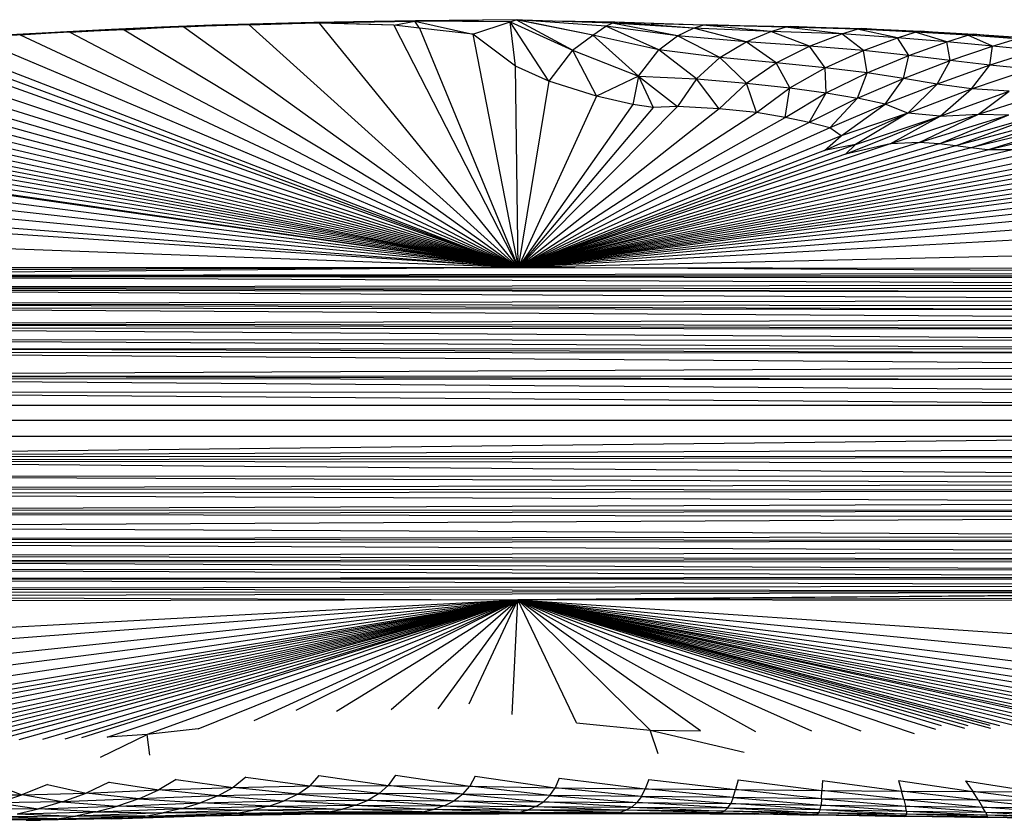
# Model space of a CAD drawing. Header units: millimetres. Extents: x -50 to 1200, y -70 to 65.
# Tile 19 of 23: x 836 to 995, y -65 to 65. Entities that reach past the tile are written whole.
import ezdxf

# ---------------------------------------------------------------- set-up
doc = ezdxf.new("R2010")
doc.units = ezdxf.units.MM

msp = doc.modelspace()

# ---------------------------------------------------------------- linework, layer by layer
at = {"color": 7, "linetype": 'Continuous', "lineweight": 25}
for p, q in [((866.74, 63.99), (858.5, 63.66)), ((866.7, 63.99), (858.5, 63.66)), ((866.74, 63.99), (858.54, 63.66)), ((866.77, 63.95), (858.54, 63.66)), ((858.59, 63.62), (866.77, 63.95)), ((872.68, 64.07), (862.09, 63.71)), ((862.09, 63.71), (866.77, 63.95)), ((866.74, 63.99), (866.7, 63.99)), ((883.18, 64.42), (866.74, 63.99)), ((883.21, 64.38), (866.74, 63.99)), ((866.77, 63.95), (866.74, 63.99)), ((866.77, 63.95), (883.21, 64.38)), ((872.68, 64.07), (866.77, 63.95)), ((872.68, 64.07), (883.21, 64.38)), ((884.07, 64.31), (872.68, 64.07)), ((872.68, 64.07), (916.28, 24.7)), ((899.68, 64.71), (883.18, 64.42)), ((899.54, 64.64), (883.18, 64.42)), ((883.21, 64.38), (883.18, 64.42)), ((883.21, 64.38), (899.54, 64.64)), ((884.07, 64.31), (883.21, 64.38)), ((896.17, 64), (883.21, 64.38)), ((884.07, 64.31), (916.28, 24.7)), ((896.17, 64), (884.07, 64.31)), ((899.68, 64.71), (889.6, 64.53)), ((896.17, 64), (899.54, 64.64)), ((900.31, 63.51), (896.17, 64)), ((896.17, 64), (916.28, 24.7)), ((899.54, 64.64), (899.68, 64.71)), ((900.31, 63.51), (899.54, 64.64)), ((899.54, 64.64), (908.97, 62.54)), ((915.02, 64.52), (899.54, 64.64)), ((916.17, 64.89), (899.68, 64.71)), ((915.99, 64.85), (899.68, 64.71)), ((915.99, 64.85), (899.68, 64.71)), ((899.68, 64.71), (899.68, 64.71)), ((915.02, 64.52), (899.68, 64.71)), ((908.97, 62.54), (915.02, 64.52)), ((915.02, 64.52), (915.99, 64.85)), ((915.02, 64.52), (925.09, 59.97)), ((921.26, 54.91), (915.02, 64.52)), ((915.85, 57.36), (915.02, 64.52)), ((915.99, 64.85), (916.17, 64.89)), ((925.09, 59.97), (915.99, 64.85)), ((928.43, 62.38), (915.99, 64.85)), ((928.43, 62.38), (916.17, 64.89)), ((930.49, 63.82), (916.17, 64.89)), ((931.52, 64.34), (917, 64.83)), ((931.99, 64.46), (922.36, 64.65)), ((930.49, 63.82), (931.52, 64.34)), ((931.52, 64.34), (931.99, 64.46)), ((942.15, 62.27), (931.52, 64.34)), ((944.73, 63.52), (931.52, 64.34)), ((944.73, 63.52), (931.99, 64.46)), ((946.21, 64.01), (931.99, 64.46)), ((937.88, 64.27), (946.83, 64.07)), ((944.73, 63.52), (946.21, 64.01)), ((946.21, 64.01), (946.83, 64.07)), ((957.28, 62.96), (946.21, 64.01)), ((959.6, 63.68), (946.21, 64.01)), ((959.6, 63.68), (946.83, 64.07)), ((946.83, 64.07), (960.42, 63.79)), ((835.58, 62.42), (828.23, 61.93)), ((842.22, 62.89), (834.03, 62.43)), ((834.03, 62.43), (842.15, 62.89)), ((842.22, 62.89), (834.11, 62.44)), ((842.28, 62.85), (834.11, 62.44)), ((834.18, 62.4), (842.28, 62.85)), ((835.58, 62.42), (834.18, 62.4)), ((843.63, 62.85), (835.58, 62.42)), ((835.58, 62.42), (842.28, 62.85)), ((835.58, 62.42), (916.28, 24.7)), ((850.38, 63.28), (842.15, 62.89)), ((842.15, 62.89), (850.33, 63.27)), ((842.22, 62.89), (842.15, 62.89)), ((850.38, 63.28), (842.22, 62.89)), ((850.43, 63.24), (842.22, 62.89)), ((842.28, 62.85), (842.22, 62.89)), ((842.28, 62.85), (850.43, 63.24)), ((843.63, 62.85), (842.28, 62.85)), ((852.44, 63.27), (843.63, 62.85)), ((843.63, 62.85), (850.43, 63.24)), ((843.63, 62.85), (916.28, 24.7)), ((858.54, 63.66), (850.33, 63.27)), ((850.33, 63.27), (858.5, 63.66)), ((850.38, 63.28), (850.33, 63.27)), ((858.54, 63.66), (850.38, 63.28)), ((858.59, 63.62), (850.38, 63.28)), ((850.43, 63.24), (850.38, 63.28)), ((850.43, 63.24), (858.59, 63.62)), ((852.44, 63.27), (850.43, 63.24)), ((862.09, 63.71), (852.44, 63.27)), ((852.44, 63.27), (858.59, 63.62)), ((852.44, 63.27), (916.28, 24.7)), ((858.54, 63.66), (858.5, 63.66)), ((858.59, 63.62), (858.54, 63.66)), ((862.09, 63.71), (858.59, 63.62)), ((862.09, 63.71), (916.28, 24.7)), ((900.31, 63.51), (916.28, 24.7)), ((908.97, 62.54), (900.31, 63.51)), ((908.97, 62.54), (916.28, 24.7)), ((915.85, 57.36), (908.97, 62.54)), ((925.09, 59.97), (928.43, 62.38)), ((928.43, 62.38), (930.49, 63.82)), ((935.8, 55.75), (928.43, 62.38)), ((939.08, 60), (928.43, 62.38)), ((939.08, 60), (930.49, 63.82)), ((942.15, 62.27), (930.49, 63.82)), ((939.08, 60), (942.15, 62.27)), ((942.15, 62.27), (944.73, 63.52)), ((949.01, 58.78), (942.15, 62.27)), ((953.26, 61.28), (942.15, 62.27)), ((953.26, 61.28), (944.73, 63.52)), ((957.28, 62.96), (944.73, 63.52)), ((953.26, 61.28), (957.28, 62.96)), ((957.28, 62.96), (959.6, 63.68)), ((963.51, 60.59), (957.28, 62.96)), ((968.74, 62.57), (957.28, 62.96)), ((959.6, 63.68), (960.42, 63.79)), ((968.74, 62.57), (959.6, 63.68)), ((971.27, 63.36), (959.6, 63.68)), ((971.27, 63.36), (960.42, 63.79)), ((960.42, 63.79), (972.01, 63.45)), ((963.51, 60.59), (968.74, 62.57)), ((968.74, 62.57), (971.27, 63.36)), ((972.28, 59.89), (968.74, 62.57)), ((977.79, 61.96), (968.74, 62.57)), ((971.27, 63.36), (972.01, 63.45)), ((977.79, 61.96), (971.27, 63.36)), ((980.64, 62.87), (971.27, 63.36)), ((980.64, 62.87), (972.01, 63.45)), ((972.01, 63.45), (981.49, 63.01)), ((977.79, 61.96), (980.64, 62.87)), ((980.64, 62.87), (981.49, 63.01)), ((985.78, 61.3), (980.64, 62.87)), ((989.16, 62.37), (980.64, 62.87)), ((989.16, 62.37), (981.49, 63.01)), ((981.49, 63.01), (990.13, 62.53)), ((985.78, 61.3), (989.16, 62.37)), ((989.16, 62.37), (990.13, 62.53)), ((993.18, 60.61), (989.16, 62.37)), ((997.07, 61.78), (989.16, 62.37)), ((997.07, 61.78), (990.13, 62.53)), ((990.13, 62.53), (998.23, 61.98)), ((815.35, 60.81), (916.28, 24.7)), ((818.36, 61.11), (916.28, 24.7)), ((821.51, 61.39), (916.28, 24.7)), ((828.23, 61.93), (916.28, 24.7)), ((949.01, 58.78), (953.26, 61.28)), ((958.11, 57.91), (953.26, 61.28)), ((963.51, 60.59), (953.26, 61.28)), ((972.28, 59.89), (977.79, 61.96)), ((979.64, 59.08), (977.79, 61.96)), ((985.78, 61.3), (977.79, 61.96)), ((979.64, 59.08), (985.78, 61.3)), ((986.32, 58.26), (985.78, 61.3)), ((993.18, 60.61), (985.78, 61.3)), ((993.18, 60.61), (997.07, 61.78)), ((804.59, 59.52), (916.28, 24.7)), ((809.71, 60.19), (916.28, 24.7)), ((925.09, 59.97), (921.26, 54.91)), ((925.09, 59.97), (935.8, 55.75)), ((925.09, 59.97), (929.02, 52.49)), ((935.8, 55.75), (939.08, 60)), ((945.18, 55.31), (939.08, 60)), ((949.01, 58.78), (939.08, 60)), ((958.11, 57.91), (963.51, 60.59)), ((966.08, 57.11), (963.51, 60.59)), ((972.28, 59.89), (963.51, 60.59)), ((966.08, 57.11), (972.28, 59.89)), ((972.86, 56.27), (972.28, 59.89)), ((979.64, 59.08), (972.28, 59.89)), ((972.86, 56.27), (979.64, 59.08)), ((978.77, 55.38), (979.64, 59.08)), ((986.32, 58.26), (979.64, 59.08)), ((986.32, 58.26), (993.18, 60.61)), ((992.75, 57.49), (993.18, 60.61)), ((1000.21, 59.89), (992.75, 57.49)), ((1000.21, 59.89), (993.18, 60.61)), ((795.71, 58.04), (916.28, 24.7)), ((799.95, 58.8), (916.28, 24.7)), ((945.18, 55.31), (949.01, 58.78)), ((953.3, 54.6), (949.01, 58.78)), ((958.11, 57.91), (949.01, 58.78)), ((953.3, 54.6), (958.11, 57.91)), ((960.34, 53.84), (958.11, 57.91)), ((966.08, 57.11), (958.11, 57.91)), ((978.77, 55.38), (986.32, 58.26)), ((984.22, 54.43), (986.32, 58.26)), ((992.75, 57.49), (984.22, 54.43)), ((992.75, 57.49), (986.32, 58.26)), ((989.8, 53.67), (992.75, 57.49)), ((999.27, 56.88), (992.75, 57.49)), ((787.64, 56.53), (916.28, 24.7)), ((791.65, 57.27), (916.28, 24.7)), ((921.26, 54.91), (915.85, 57.36)), ((916.28, 24.7), (915.85, 57.36)), ((960.34, 53.84), (966.08, 57.11)), ((966.24, 53.01), (966.08, 57.11)), ((972.86, 56.27), (966.08, 57.11)), ((966.24, 53.01), (972.86, 56.27)), ((971.32, 52.14), (972.86, 56.27)), ((978.77, 55.38), (972.86, 56.27)), ((989.8, 53.67), (999.27, 56.88)), ((780.23, 54.93), (916.28, 24.7)), ((783.8, 55.75), (916.28, 24.7)), ((921.26, 54.91), (916.28, 24.7)), ((929.02, 52.49), (921.26, 54.91)), ((935.8, 55.75), (929.02, 52.49)), ((935.8, 55.75), (934.9, 51.14)), ((935.8, 55.75), (938.18, 50.67)), ((935.8, 55.75), (942.13, 50.8)), ((935.8, 55.75), (945.18, 55.31)), ((945.18, 55.31), (942.13, 50.8)), ((948.86, 50.42), (945.18, 55.31)), ((945.18, 55.31), (953.3, 54.6)), ((953.3, 54.6), (948.86, 50.42)), ((954.92, 49.83), (953.3, 54.6)), ((953.3, 54.6), (960.34, 53.84)), ((971.32, 52.14), (978.77, 55.38)), ((975.78, 51.18), (978.77, 55.38)), ((984.22, 54.43), (975.78, 51.18)), ((984.22, 54.43), (978.77, 55.38)), ((979.44, 49.76), (984.22, 54.43)), ((989.8, 53.67), (984.22, 54.43)), ((774.11, 53.16), (916.28, 24.7)), ((776.96, 54.06), (916.28, 24.7)), ((954.92, 49.83), (960.34, 53.84)), ((959.55, 49.03), (960.34, 53.84)), ((959.55, 49.03), (966.24, 53.01)), ((960.34, 53.84), (966.24, 53.01)), ((963.49, 48.21), (966.24, 53.01)), ((966.24, 53.01), (971.32, 52.14)), ((979.44, 49.76), (989.8, 53.67)), ((984.69, 49.27), (989.8, 53.67)), ((984.69, 49.27), (995.9, 53.31)), ((995.9, 53.31), (989.8, 53.67)), ((990.91, 49.59), (995.9, 53.31)), ((990.91, 49.59), (1002.09, 53.16)), ((916.28, 24.7), (769.77, 51.35)), ((916.28, 24.7), (771.71, 52.22)), ((929.02, 52.49), (916.28, 24.7)), ((934.9, 51.14), (916.28, 24.7)), ((934.9, 51.14), (929.02, 52.49)), ((938.18, 50.67), (934.9, 51.14)), ((971.32, 52.14), (963.49, 48.21)), ((971.32, 52.14), (966.84, 47.34)), ((975.78, 51.18), (966.84, 47.34)), ((968.63, 46.06), (975.78, 51.18)), ((975.78, 51.18), (971.32, 52.14)), ((979.44, 49.76), (975.78, 51.18)), ((916.28, 24.7), (767.88, 50.42)), ((942.13, 50.8), (916.28, 24.7)), ((938.18, 50.67), (916.28, 24.7)), ((948.86, 50.42), (916.28, 24.7)), ((916.28, 24.7), (954.92, 49.83)), ((942.13, 50.8), (938.18, 50.67)), ((948.86, 50.42), (942.13, 50.8)), ((954.92, 49.83), (948.86, 50.42)), ((959.55, 49.03), (954.92, 49.83)), ((965.94, 43.7), (979.44, 49.76)), ((979.44, 49.76), (968.63, 46.06)), ((979.44, 49.76), (970.99, 44.65)), ((976.61, 44.74), (990.91, 49.59)), ((984.69, 49.27), (979.44, 49.76)), ((981.29, 45), (990.91, 49.59)), ((981.29, 45), (995.84, 49.49)), ((984.55, 44.78), (995.84, 49.49)), ((984.69, 49.27), (990.91, 49.59)), ((990.91, 49.59), (995.84, 49.49)), ((763.94, 48.17), (916.28, 24.7)), ((765.97, 49.39), (916.28, 24.7)), ((916.28, 24.7), (959.55, 49.03)), ((963.49, 48.21), (916.28, 24.7)), ((963.49, 48.21), (959.55, 49.03)), ((966.84, 47.34), (963.49, 48.21)), ((969.36, 43.1), (984.69, 49.27)), ((970.99, 44.65), (984.69, 49.27)), ((976.61, 44.74), (984.69, 49.27)), ((1000.35, 49.29), (984.55, 44.78)), ((987.19, 44.44), (1000.35, 49.29)), ((1004.68, 49.09), (987.19, 44.44)), ((989.66, 44.09), (1004.68, 49.09)), ((1009.16, 48.97), (989.66, 44.09)), ((992.37, 43.81), (1014.35, 49.01)), ((992.37, 43.81), (1009.16, 48.97)), ((761.87, 46.66), (916.28, 24.7)), ((762.22, 46.95), (916.28, 24.7)), ((966.84, 47.34), (916.28, 24.7)), ((968.63, 46.06), (966.84, 47.34)), ((760.26, 44.71), (916.28, 24.7)), ((968.63, 46.06), (916.28, 24.7)), ((981.29, 45), (916.28, 24.7)), ((984.55, 44.78), (916.28, 24.7)), ((976.61, 44.74), (916.28, 24.7)), ((965.94, 43.7), (968.63, 46.06)), ((976.61, 44.74), (969.36, 43.1)), ((981.29, 45), (976.61, 44.74)), ((984.55, 44.78), (981.29, 45)), ((987.19, 44.44), (984.55, 44.78)), ((970.99, 44.65), (916.28, 24.7)), ((1005.09, 44.6), (916.28, 24.7)), ((987.19, 44.44), (916.28, 24.7)), ((989.66, 44.09), (916.28, 24.7)), ((916.28, 24.7), (992.37, 43.81)), ((996.38, 43.77), (916.28, 24.7)), ((965.94, 43.7), (916.28, 24.7)), ((969.36, 43.1), (916.28, 24.7)), ((970.99, 44.65), (965.94, 43.7)), ((969.36, 43.1), (970.99, 44.65)), ((989.66, 44.09), (987.19, 44.44)), ((992.37, 43.81), (989.66, 44.09)), ((996.38, 43.77), (992.37, 43.81)), ((916.28, 24.7), (759.66, 42.3)), ((1002.12, 42.75), (916.28, 24.7)), ((1002.96, 41.94), (916.28, 24.7)), ((1004.89, 41.41), (916.28, 24.7)), ((1007.07, 40.94), (916.28, 24.7)), ((1009.29, 40.43), (916.28, 24.7)), ((916.28, 24.7), (759.63, 39.63)), ((1011.24, 39.81), (916.28, 24.7)), ((1011.51, 38.87), (916.28, 24.7)), ((759.67, 36.96), (916.28, 24.7)), ((1015.72, 37.84), (916.28, 24.7)), ((1005.3, 37.22), (916.28, 24.7)), ((1020.05, 37.09), (916.28, 24.7)), ((1035.72, 35.86), (916.28, 24.7)), ((1016.92, 35.54), (916.28, 24.7)), ((916.28, 24.7), (760.05, 35.03)), ((1031.67, 33.42), (916.28, 24.7)), ((1050.53, 32.08), (916.28, 24.7)), ((916.28, 24.7), (759.3, 30.49)), ((1068.13, 28.18), (916.28, 24.7)), ((759.12, 24.71), (916.28, 24.7)), ((916.28, 24.7), (759.12, 23.3)), ((916.28, 24.7), (759.12, 24.04)), ((1071.92, 23.84), (916.28, 24.7)), ((916.28, 24.7), (1072.42, 24.56)), ((1071.92, 23.84), (759.12, 23.3)), ((1073.02, 21.93), (759.12, 23.3)), ((1072.85, 22.94), (759.12, 23.3)), ((1072.44, 23.3), (759.12, 23.3)), ((1073.42, 19.38), (759.11, 21.1)), ((1073.4, 20.64), (759.11, 21.1)), ((1073.02, 21.93), (759.12, 21.48)), ((1073.4, 20.64), (759.12, 21.48)), ((1073.36, 21.2), (759.12, 21.48)), ((1073.42, 19.38), (759.12, 18.78)), ((1073.42, 17.72), (759.12, 18.78)), ((1073.42, 18.44), (759.12, 18.78)), ((1073.42, 16.33), (759.12, 18.28)), ((1073.42, 17.72), (759.12, 18.28)), ((1073.42, 16.33), (759.17, 15.53)), ((1073.41, 14.67), (759.17, 15.53)), ((1073.41, 15.22), (759.17, 15.53)), ((1073.4, 12.84), (759.19, 14.95)), ((1073.41, 14.67), (759.19, 14.95)), ((1073.39, 11.42), (759.22, 13.04)), ((1073.4, 12.84), (759.22, 13.04)), ((1073.39, 10.76), (759.23, 11.6)), ((1073.39, 11.42), (759.23, 11.6)), ((1073.39, 8.75), (759.23, 11.02)), ((1073.39, 10.76), (759.23, 11.02)), ((1073.39, 8.75), (759.15, 7.17)), ((1022.41, 4.74), (759.14, 6.77)), ((1073.38, 6.41), (759.14, 6.77)), ((1073.38, 6.41), (759.15, 7.17)), ((1073.38, 6.99), (759.15, 7.17)), ((1021.87, 4.39), (807.91, 4.53)), ((1020.26, 2.6), (808.43, 4.19)), ((1104.71, -0.06), (707.85, -0.06)), ((805.73, -5.36), (1020.53, -3)), ((1022.61, -4.88), (759.01, -5.87)), ((1073.43, -6.01), (759.01, -5.87)), ((1073.43, -6.01), (759.02, -6.61)), ((1073.43, -7.03), (759.02, -6.61)), ((1073.43, -9.16), (759.02, -6.61)), ((1073.43, -9.16), (759.06, -9.06)), ((1073.43, -10.4), (759.06, -9.06)), ((1073.43, -10.4), (759.11, -11.1)), ((1073.44, -11.49), (759.11, -11.1)), ((1073.44, -11.49), (759.12, -12)), ((1073.44, -13.4), (759.12, -12)), ((1073.44, -13.4), (759.15, -14.63)), ((1073.43, -14.67), (759.15, -14.63)), ((1073.43, -14.67), (759.16, -15.29)), ((1073.42, -15.76), (759.16, -15.29)), ((1073.42, -15.76), (759.17, -17.36)), ((1073.3, -18.89), (759.17, -17.36)), ((1073.3, -18.89), (759.17, -19.32)), ((1073.27, -19.57), (759.17, -19.32)), ((1073.27, -19.57), (759.18, -19.98)), ((1073.16, -21.46), (759.18, -19.98)), ((1073.16, -21.46), (759.2, -22.07)), ((1073.15, -22.61), (759.2, -22.07)), ((1073.15, -22.61), (759.21, -22.89)), ((759.21, -22.89), (1073.34, -24.37)), ((759.21, -22.89), (1073.18, -23.05)), ((759.23, -24.13), (1073.34, -24.37)), ((759.23, -24.13), (1073.41, -25.4)), ((759.25, -25.73), (1073.41, -25.4)), ((759.25, -25.73), (1073.43, -25.7)), ((759.25, -25.85), (1073.43, -25.7)), ((759.25, -25.85), (1073.46, -26.77)), ((759.26, -27.35), (1073.46, -26.77)), ((759.23, -28.56), (1073.47, -27.76)), ((759.23, -28.56), (916.27, -29.17)), ((759.25, -27.98), (1073.47, -27.76)), ((759.26, -27.35), (1073.47, -27.76)), ((1073.47, -27.76), (916.27, -29.17)), ((1073.47, -27.91), (916.27, -29.17)), ((1073.47, -28.68), (916.27, -29.17)), ((916.27, -29.17), (759.22, -29.44)), ((759.6, -37.53), (916.27, -29.17)), ((784.21, -39.23), (916.27, -29.17)), ((799.31, -41.39), (916.27, -29.17)), ((806.08, -43.27), (916.27, -29.17)), ((809.47, -45.07), (916.27, -29.17)), ((812.43, -46.41), (916.27, -29.17)), ((813.87, -47.15), (916.27, -29.17)), ((814.21, -47.94), (916.27, -29.17)), ((815.1, -48.82), (916.27, -29.17)), ((816.02, -49.77), (916.27, -29.17)), ((817.36, -50.46), (916.27, -29.17)), ((818.29, -51.09), (916.27, -29.17)), ((819.18, -51.71), (916.27, -29.17)), ((820.36, -52.25), (916.27, -29.17)), ((823.7, -52.27), (916.27, -29.17)), ((827.8, -52.08), (916.27, -29.17)), ((916.27, -29.17), (831.67, -51.92)), ((835.44, -51.8), (916.27, -29.17)), ((839.24, -51.71), (916.27, -29.17)), ((842.87, -51.66), (916.27, -29.17)), ((845.57, -51.44), (916.27, -29.17)), ((849.67, -51.43), (916.27, -29.17)), ((916.27, -29.17), (856.17, -50.99)), ((864.45, -50.07), (916.27, -29.17)), ((873.5, -48.71), (916.27, -29.17)), ((880.34, -47.02), (916.27, -29.17)), ((886.88, -47.2), (916.27, -29.17)), ((895.7, -46.92), (916.27, -29.17)), ((903.35, -46.81), (916.27, -29.17)), ((908.37, -46.03), (916.27, -29.17)), ((915.33, -47.73), (916.27, -29.17)), ((1073.48, -29.38), (916.27, -29.17)), ((916.27, -29.17), (937.69, -50.28)), ((945.88, -50.39), (916.27, -29.17)), ((1024.4, -51.04), (916.27, -29.17)), ((1026.33, -50.6), (916.27, -29.17)), ((954.83, -50.56), (916.27, -29.17)), ((963.89, -50.44), (916.27, -29.17)), ((916.27, -29.17), (1031.01, -50.59)), ((1038.3, -50.79), (916.27, -29.17)), ((1051.67, -51.69), (916.27, -29.17)), ((916.27, -29.17), (1067.19, -52.47)), ((1015.14, -51), (916.27, -29.17)), ((1009.58, -50.53), (916.27, -29.17)), ((925.77, -49.1), (916.27, -29.17)), ((916.27, -29.17), (1012.15, -49.87)), ((916.27, -29.17), (1017.86, -50.52)), ((994.35, -49.59), (916.27, -29.17)), ((1001.62, -50.8), (916.27, -29.17)), ((1006.33, -50.44), (916.27, -29.17)), ((980.54, -50.88), (916.27, -29.17)), ((983.99, -50.18), (916.27, -29.17)), ((1003.57, -50.46), (916.27, -29.17)), ((992.78, -49.51), (916.27, -29.17)), ((992.9, -49.98), (916.27, -29.17)), ((988.7, -49.98), (916.27, -29.17)), ((989.21, -49.56), (916.27, -29.17)), ((971.87, -50.45), (916.27, -29.17)), ((984.89, -49.6), (916.27, -29.17)), ((1072.42, -51.17), (916.27, -29.17)), ((1072.48, -48.51), (916.27, -29.17)), ((916.27, -29.17), (1072.79, -44.44)), ((916.27, -29.17), (1073.28, -39.87)), ((925.77, -49.1), (937.69, -50.28)), ((848.62, -54.63), (856.17, -50.99)), ((856.17, -50.99), (849.67, -51.43)), ((864.45, -50.07), (856.17, -50.99)), ((856.59, -54.35), (856.17, -50.99)), ((937.69, -50.28), (945.88, -50.39)), ((938.99, -54.12), (937.69, -50.28)), ((937.69, -50.28), (952.95, -53.82)), ((850, -58.73), (846.3, -60.47)), ((850, -58.73), (858.05, -59.97)), ((860.88, -58.29), (858.05, -59.97)), ((860.88, -58.29), (870.12, -59.55)), ((872.17, -57.9), (870.12, -59.55)), ((872.17, -57.9), (882.51, -59.28)), ((884.01, -57.63), (882.51, -59.28)), ((884.01, -57.63), (895.24, -59.22)), ((896.4, -57.57), (895.24, -59.22)), ((896.4, -57.57), (908.45, -59.35)), ((909.31, -57.74), (908.45, -59.35)), ((909.31, -57.74), (922.31, -59.6)), ((922.96, -58.04), (922.31, -59.6)), ((922.96, -58.04), (936.9, -59.78)), ((937.47, -58.25), (936.9, -59.78)), ((937.47, -58.25), (951.53, -59.92)), ((951.96, -58.35), (951.53, -59.92)), ((951.96, -58.35), (965.52, -60.06)), ((965.61, -58.41), (965.52, -60.06)), ((965.61, -58.41), (978.42, -60.15)), ((977.97, -58.45), (978.42, -60.15)), ((977.97, -58.45), (990, -60.22)), ((988.82, -58.5), (990, -60.22)), ((988.82, -58.5), (1000.18, -60.26)), ((831.77, -59.18), (835.84, -60.76)), ((840.02, -59.08), (835.84, -60.76)), ((835.84, -60.76), (846.3, -60.47)), ((840.02, -59.08), (846.3, -60.47)), ((842.42, -61.9), (846.3, -60.47)), ((846.3, -60.47), (858.05, -59.97)), ((854.82, -61.41), (846.3, -60.47)), ((854.82, -61.41), (858.05, -59.97)), ((858.05, -59.97), (870.12, -59.55)), ((867.62, -60.93), (858.05, -59.97)), ((867.62, -60.93), (870.12, -59.55)), ((880.6, -60.63), (867.62, -60.93)), ((870.12, -59.55), (882.51, -59.28)), ((880.6, -60.63), (870.12, -59.55)), ((880.6, -60.63), (878.36, -61.73)), ((880.6, -60.63), (882.51, -59.28)), ((893.78, -60.55), (880.6, -60.63)), ((880.6, -60.63), (892, -61.62)), ((882.51, -59.28), (895.24, -59.22)), ((893.78, -60.55), (882.51, -59.28)), ((893.78, -60.55), (892, -61.62)), ((893.78, -60.55), (895.24, -59.22)), ((907.32, -60.66), (893.78, -60.55)), ((893.78, -60.55), (905.92, -61.71)), ((895.24, -59.22), (908.45, -59.35)), ((907.32, -60.66), (895.24, -59.22)), ((907.32, -60.66), (908.45, -59.35)), ((908.45, -59.35), (922.31, -59.6)), ((921.45, -60.87), (908.45, -59.35)), ((921.45, -60.87), (922.31, -59.6)), ((922.31, -59.6), (936.9, -59.78)), ((936.28, -61.02), (922.31, -59.6)), ((936.28, -61.02), (936.9, -59.78)), ((936.9, -59.78), (951.53, -59.92)), ((951.15, -61.19), (936.9, -59.78)), ((951.15, -61.19), (951.53, -59.92)), ((951.53, -59.92), (965.52, -60.06)), ((965.47, -61.38), (951.53, -59.92)), ((965.47, -61.38), (965.52, -60.06)), ((965.52, -60.06), (978.42, -60.15)), ((978.8, -61.53), (965.52, -60.06)), ((978.42, -60.15), (990, -60.22)), ((978.8, -61.53), (978.42, -60.15)), ((990.91, -61.64), (978.42, -60.15)), ((990, -60.22), (1000.18, -60.26)), ((990.91, -61.64), (990, -60.22)), ((1001.71, -61.71), (990, -60.22)), ((827.29, -60.76), (835.84, -60.76)), ((831.88, -62.05), (835.84, -60.76)), ((842.42, -61.9), (831.88, -62.05)), ((831.88, -62.05), (838.58, -63.03)), ((842.42, -61.9), (835.84, -60.76)), ((842.42, -61.9), (838.58, -63.03)), ((854.82, -61.41), (842.42, -61.9)), ((842.42, -61.9), (851.35, -62.6)), ((854.82, -61.41), (851.35, -62.6)), ((851.35, -62.6), (864.8, -62.07)), ((867.62, -60.93), (854.82, -61.41)), ((854.82, -61.41), (864.8, -62.07)), ((861.8, -62.99), (864.8, -62.07)), ((867.62, -60.93), (864.8, -62.07)), ((864.8, -62.07), (878.36, -61.73)), ((875.88, -62.6), (864.8, -62.07)), ((867.62, -60.93), (878.36, -61.73)), ((875.88, -62.6), (878.36, -61.73)), ((878.36, -61.73), (892, -61.62)), ((889.99, -62.45), (878.36, -61.73)), ((889.99, -62.45), (892, -61.62)), ((892, -61.62), (905.92, -61.71)), ((904.31, -62.53), (892, -61.62)), ((904.31, -62.53), (905.92, -61.71)), ((907.32, -60.66), (905.92, -61.71)), ((905.92, -61.71), (920.39, -61.89)), ((919.15, -62.67), (905.92, -61.71)), ((921.45, -60.87), (907.32, -60.66)), ((907.32, -60.66), (920.39, -61.89)), ((919.15, -62.67), (920.39, -61.89)), ((921.45, -60.87), (920.39, -61.89)), ((920.39, -61.89), (935.55, -62)), ((934.7, -62.75), (920.39, -61.89)), ((936.28, -61.02), (921.45, -60.87)), ((921.45, -60.87), (935.55, -62)), ((934.7, -62.75), (935.55, -62)), ((936.28, -61.02), (935.55, -62)), ((935.55, -62), (950.75, -62.18)), ((950.27, -62.89), (935.55, -62)), ((951.15, -61.19), (936.28, -61.02)), ((936.28, -61.02), (950.75, -62.18)), ((950.27, -62.89), (950.75, -62.18)), ((951.15, -61.19), (950.75, -62.18)), ((950.75, -62.18), (965.39, -62.41)), ((965.24, -63.16), (950.75, -62.18)), ((965.47, -61.38), (951.15, -61.19)), ((951.15, -61.19), (965.39, -62.41)), ((965.47, -61.38), (965.39, -62.41)), ((978.8, -61.53), (965.47, -61.38)), ((965.47, -61.38), (979.07, -62.6)), ((990.91, -61.64), (978.8, -61.53)), ((978.8, -61.53), (979.07, -62.6)), ((978.8, -61.53), (991.57, -62.75)), ((1001.71, -61.71), (990.91, -61.64)), ((990.91, -61.64), (991.57, -62.75)), ((990.91, -61.64), (1002.79, -62.86)), ((828.28, -62.97), (838.58, -63.03)), ((835.1, -63.82), (838.58, -63.03)), ((835.1, -63.82), (847.87, -63.54)), ((835.1, -63.82), (844.55, -64.23)), ((838.58, -63.03), (851.35, -62.6)), ((847.87, -63.54), (838.58, -63.03)), ((847.87, -63.54), (844.55, -64.23)), ((858.76, -63.7), (844.55, -64.23)), ((847.87, -63.54), (851.35, -62.6)), ((847.87, -63.54), (861.8, -62.99)), ((847.87, -63.54), (858.76, -63.7)), ((861.8, -62.99), (851.35, -62.6)), ((855.83, -64.21), (858.76, -63.7)), ((855.83, -64.21), (870.68, -63.74)), ((861.8, -62.99), (858.76, -63.7)), ((873.29, -63.27), (858.76, -63.7)), ((870.68, -63.74), (858.76, -63.7)), ((861.8, -62.99), (875.88, -62.6)), ((861.8, -62.99), (873.29, -63.27)), ((870.68, -63.74), (868.09, -64.03)), ((883.35, -63.78), (868.09, -64.03)), ((870.68, -63.74), (873.29, -63.27)), ((870.68, -63.74), (885.62, -63.52)), ((870.68, -63.74), (883.35, -63.78)), ((875.88, -62.6), (873.29, -63.27)), ((887.84, -63.08), (873.29, -63.27)), ((885.62, -63.52), (873.29, -63.27)), ((875.88, -62.6), (889.99, -62.45)), ((875.88, -62.6), (887.84, -63.08)), ((881.01, -63.9), (883.35, -63.78)), ((881.01, -63.9), (896.81, -63.83)), ((885.62, -63.52), (883.35, -63.78)), ((898.82, -63.76), (883.35, -63.78)), ((896.81, -63.83), (883.35, -63.78)), ((885.62, -63.52), (887.84, -63.08)), ((885.62, -63.52), (900.72, -63.53)), ((885.62, -63.52), (898.82, -63.76)), ((889.99, -62.45), (887.84, -63.08)), ((902.55, -63.13), (887.84, -63.08)), ((900.72, -63.53), (887.84, -63.08)), ((889.99, -62.45), (904.31, -62.53)), ((889.99, -62.45), (902.55, -63.13)), ((896.81, -63.83), (898.82, -63.76)), ((896.81, -63.83), (913.2, -63.86)), ((900.72, -63.53), (898.82, -63.76)), ((914.84, -63.81), (898.82, -63.76)), ((913.2, -63.86), (898.82, -63.76)), ((900.72, -63.53), (902.55, -63.13)), ((900.72, -63.53), (916.36, -63.61)), ((900.72, -63.53), (914.84, -63.81)), ((904.31, -62.53), (902.55, -63.13)), ((917.8, -63.24), (902.55, -63.13)), ((916.36, -63.61), (902.55, -63.13)), ((904.31, -62.53), (919.15, -62.67)), ((904.31, -62.53), (917.8, -63.24)), ((913.2, -63.86), (930.3, -63.8)), ((913.2, -63.86), (914.84, -63.81)), ((916.36, -63.61), (914.84, -63.81)), ((931.54, -63.78), (914.84, -63.81)), ((930.3, -63.8), (914.84, -63.81)), ((916.36, -63.61), (917.8, -63.24)), ((916.36, -63.61), (932.68, -63.61)), ((916.36, -63.61), (931.54, -63.78)), ((919.15, -62.67), (917.8, -63.24)), ((933.73, -63.27), (917.8, -63.24)), ((932.68, -63.61), (917.8, -63.24)), ((919.15, -62.67), (934.7, -62.75)), ((919.15, -62.67), (933.73, -63.27)), ((930.3, -63.8), (931.54, -63.78)), ((930.3, -63.8), (947.36, -63.82)), ((932.68, -63.61), (931.54, -63.78)), ((948.24, -63.81), (931.54, -63.78)), ((947.36, -63.82), (931.54, -63.78)), ((932.68, -63.61), (933.73, -63.27)), ((932.68, -63.61), (949.02, -63.67)), ((932.68, -63.61), (948.24, -63.81)), ((934.7, -62.75), (933.73, -63.27)), ((949.7, -63.38), (933.73, -63.27)), ((949.02, -63.67), (933.73, -63.27)), ((934.7, -62.75), (950.27, -62.89)), ((934.7, -62.75), (949.7, -63.38)), ((947.36, -63.82), (948.24, -63.81)), ((947.36, -63.82), (954.68, -63.91)), ((949.02, -63.67), (948.24, -63.81)), ((964.17, -64.05), (948.24, -63.81)), ((949.02, -63.67), (949.7, -63.38)), ((949.02, -63.67), (964.63, -63.94)), ((949.02, -63.67), (964.17, -64.05)), ((950.27, -62.89), (949.7, -63.38)), ((964.99, -63.65), (949.7, -63.38)), ((964.63, -63.94), (949.7, -63.38)), ((950.27, -62.89), (965.24, -63.16)), ((950.27, -62.89), (964.99, -63.65)), ((964.63, -63.94), (964.99, -63.65)), ((965.24, -63.16), (964.99, -63.65)), ((979.24, -63.88), (964.99, -63.65)), ((979.13, -64.16), (964.99, -63.65)), ((965.24, -63.16), (965.39, -62.41)), ((965.24, -63.16), (979.22, -63.38)), ((965.24, -63.16), (979.24, -63.88)), ((965.39, -62.41), (979.07, -62.6)), ((979.22, -63.38), (965.39, -62.41)), ((979.07, -62.6), (991.57, -62.75)), ((979.22, -63.38), (979.07, -62.6)), ((992.02, -63.55), (979.07, -62.6)), ((979.22, -63.38), (992.02, -63.55)), ((979.22, -63.38), (979.24, -63.88)), ((979.22, -63.38), (992.29, -64.06)), ((991.57, -62.75), (1002.79, -62.86)), ((992.02, -63.55), (991.57, -62.75)), ((1003.51, -63.7), (991.57, -62.75)), ((992.02, -63.55), (1003.51, -63.7)), ((992.02, -63.55), (992.29, -64.06)), ((992.02, -63.55), (1003.96, -64.24)), ((838.87, -64.87), (827.42, -64.63)), ((836.55, -64.89), (827.42, -64.63)), ((829.62, -64.57), (841.51, -64.67)), ((829.62, -64.57), (838.87, -64.87)), ((844.55, -64.23), (832.15, -64.31)), ((841.51, -64.67), (832.15, -64.31)), ((836.55, -64.89), (838.87, -64.87)), ((853.07, -64.53), (838.87, -64.87)), ((841.51, -64.67), (838.87, -64.87)), ((850.45, -64.67), (838.87, -64.87)), ((841.51, -64.67), (855.83, -64.21)), ((841.51, -64.67), (844.55, -64.23)), ((841.51, -64.67), (853.07, -64.53)), ((855.83, -64.21), (844.55, -64.23)), ((850.45, -64.67), (865.53, -64.17)), ((850.45, -64.67), (853.07, -64.53)), ((868.09, -64.03), (853.07, -64.53)), ((865.53, -64.17), (853.07, -64.53)), ((855.83, -64.21), (853.07, -64.53)), ((855.83, -64.21), (868.09, -64.03)), ((865.53, -64.17), (881.01, -63.9)), ((865.53, -64.17), (868.09, -64.03)), ((881.01, -63.9), (868.09, -64.03)), ((964.63, -63.94), (964.17, -64.05)), ((978.9, -64.26), (964.17, -64.05)), ((964.63, -63.94), (979.13, -64.16)), ((964.63, -63.94), (978.9, -64.26)), ((979.13, -64.16), (978.9, -64.26)), ((992.31, -64.41), (978.9, -64.26)), ((979.13, -64.16), (979.24, -63.88)), ((979.13, -64.16), (992.38, -64.33)), ((979.13, -64.16), (992.31, -64.41)), ((992.29, -64.06), (979.24, -63.88)), ((992.38, -64.33), (979.24, -63.88)), ((1003.96, -64.24), (992.29, -64.06)), ((992.38, -64.33), (992.29, -64.06)), ((1004.19, -64.53), (992.29, -64.06)), ((992.38, -64.33), (992.31, -64.41)), ((1004.23, -64.62), (992.31, -64.41)), ((992.38, -64.33), (1004.19, -64.53)), ((992.38, -64.33), (1004.23, -64.62))]:
    msp.add_line(p, q, dxfattribs=at)
at = {"color": 7, "linetype": 'Continuous', "lineweight": 25, "flags": 128}
for points in [[(1102.57, 2.36), (901.31, 2.36), (707.85, 2.36)], [(707.85, -2.64), (897.89, -2.64), (1102.65, -2.64)]]:
    msp.add_lwpolyline(points, dxfattribs=at)

doc.saveas('drawing.dxf')
